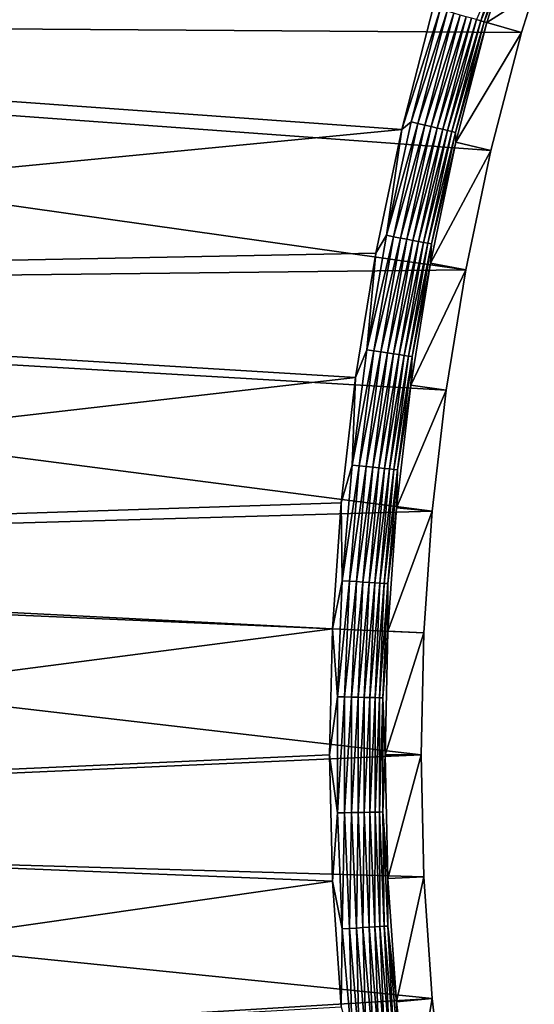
# Model space of a CAD drawing. Extents: x -320 to 320, y -695 to 695.
# Tile 25 of 169: x -212 to -172, y -323 to -248. Entities that reach past the tile are written whole.
import ezdxf

# ---------------------------------------------------------------- set-up
doc = ezdxf.new("R2010")
doc.units = 0
doc.header["$LTSCALE"] = 50.062222
for name, color, linetype in [('1', 7, 'CONTINUOUS'), ('2', 7, 'CONTINUOUS'), ('28', 7, 'CONTINUOUS'), ('29', 7, 'CONTINUOUS'), ('92', 7, 'CONTINUOUS'), ('93', 7, 'CONTINUOUS')]:
    doc.layers.add(name, color=color, linetype=linetype)

msp = doc.modelspace()

# ---------------------------------------------------------------- linework, layer by layer
at = {"layer": '1', "color": 7, "linetype": 'CONTINUOUS'}
for points in [[(-312.3, -247.623), (-313.596, -227.013), (-172.209, -245.514), (-312.3, -247.623)], [(-173.197, -248.588), (-312.3, -247.623), (-172.209, -245.514), (-173.197, -248.588)], [(-310.891, -268.224), (-312.3, -247.623), (-177.445, -266.712), (-310.891, -268.224)], [(-177.445, -266.712), (-312.3, -247.623), (-175.53, -257.601), (-177.445, -266.712)], [(-175.53, -257.601), (-312.3, -247.623), (-173.197, -248.588), (-175.53, -257.601)], [(-178.939, -275.901), (-310.891, -268.224), (-177.445, -266.712), (-178.939, -275.901)], [(-309.371, -288.818), (-310.891, -268.224), (-180.008, -285.15), (-309.371, -288.818)], [(-180.008, -285.15), (-310.891, -268.224), (-178.939, -275.901), (-180.008, -285.15)], [(-180.651, -294.438), (-309.371, -288.818), (-180.008, -285.15), (-180.651, -294.438)], [(-307.738, -309.404), (-309.371, -288.818), (-180.865, -303.745), (-307.738, -309.404)], [(-180.865, -303.745), (-309.371, -288.818), (-180.651, -294.438), (-180.865, -303.745)], [(-180.651, -313.052), (-307.738, -309.404), (-180.865, -303.745), (-180.651, -313.052)], [(-305.992, -329.98), (-307.738, -309.404), (-180.008, -322.34), (-305.992, -329.98)], [(-180.008, -322.34), (-307.738, -309.404), (-180.651, -313.052), (-180.008, -322.34)], [(-178.939, -331.589), (-305.992, -329.98), (-180.008, -322.34), (-178.939, -331.589)]]:
    msp.add_3dface(points, dxfattribs=at)
at = {"layer": '2', "color": 7, "linetype": 'CONTINUOUS'}
for points in [[(-179.929, -246.68, 11), (-305.317, -247.164, 11), (-182.342, -256.004, 11), (-179.929, -246.68, 11)], [(-305.317, -247.164, 11), (-303.912, -267.728, 11), (-182.342, -256.004, 11), (-305.317, -247.164, 11)], [(-182.342, -256.004, 11), (-303.912, -267.728, 11), (-184.324, -265.431, 11), (-182.342, -256.004, 11)], [(-184.324, -265.431, 11), (-303.912, -267.728, 11), (-185.87, -274.938, 11), (-184.324, -265.431, 11)], [(-303.912, -267.728, 11), (-302.394, -288.284, 11), (-185.87, -274.938, 11), (-303.912, -267.728, 11)], [(-185.87, -274.938, 11), (-302.394, -288.284, 11), (-186.976, -284.506, 11), (-185.87, -274.938, 11)], [(-186.976, -284.506, 11), (-302.394, -288.284, 11), (-187.641, -294.115, 11), (-186.976, -284.506, 11)], [(-302.394, -288.284, 11), (-300.764, -308.831, 11), (-187.641, -294.115, 11), (-302.394, -288.284, 11)], [(-187.641, -294.115, 11), (-300.764, -308.831, 11), (-187.862, -303.745, 11), (-187.641, -294.115, 11)], [(-187.862, -303.745, 11), (-300.764, -308.831, 11), (-187.641, -313.375, 11), (-187.862, -303.745, 11)], [(-300.764, -308.831, 11), (-299.021, -329.369, 11), (-187.641, -313.375, 11), (-300.764, -308.831, 11)], [(-187.641, -313.375, 11), (-299.021, -329.369, 11), (-186.976, -322.984, 11), (-187.641, -313.375, 11)]]:
    msp.add_3dface(points, dxfattribs=at)
at = {"layer": '28', "color": 7, "linetype": 'CONTINUOUS'}
for points in [[(-175.836, -247.84, 7.965), (-172.209, -245.514), (-174.789, -244.584, 7.965), (-175.836, -247.84, 7.965)], [(-173.197, -248.588), (-172.209, -245.514), (-175.836, -247.84, 7.965), (-173.197, -248.588)]]:
    msp.add_3dface(points, dxfattribs=at)
at = {"layer": '29', "color": 7, "linetype": 'CONTINUOUS'}
for points in [[(-173.197, -248.588), (-175.836, -247.84, 7.965), (-178.2, -256.975, 7.965), (-173.197, -248.588)], [(-175.53, -257.601), (-173.197, -248.588), (-178.2, -256.975, 7.965), (-175.53, -257.601)], [(-180.141, -266.21, 7.965), (-175.53, -257.601), (-178.2, -256.975, 7.965), (-180.141, -266.21, 7.965)], [(-177.445, -266.712), (-175.53, -257.601), (-180.141, -266.21, 7.965), (-177.445, -266.712)], [(-181.655, -275.524, 7.965), (-177.445, -266.712), (-180.141, -266.21, 7.965), (-181.655, -275.524, 7.965)], [(-178.939, -275.901), (-177.445, -266.712), (-181.655, -275.524, 7.965), (-178.939, -275.901)], [(-182.739, -284.898, 7.965), (-178.939, -275.901), (-181.655, -275.524, 7.965), (-182.739, -284.898, 7.965)], [(-180.008, -285.15), (-178.939, -275.901), (-182.739, -284.898, 7.965), (-180.008, -285.15)], [(-183.39, -294.311, 7.965), (-180.008, -285.15), (-182.739, -284.898, 7.965), (-183.39, -294.311, 7.965)], [(-180.651, -294.438), (-180.008, -285.15), (-183.39, -294.311, 7.965), (-180.651, -294.438)], [(-183.608, -303.745, 7.965), (-180.651, -294.438), (-183.39, -294.311, 7.965), (-183.608, -303.745, 7.965)], [(-180.865, -303.745), (-180.651, -294.438), (-183.608, -303.745, 7.965), (-180.865, -303.745)], [(-183.39, -313.179, 7.965), (-180.865, -303.745), (-183.608, -303.745, 7.965), (-183.39, -313.179, 7.965)], [(-180.651, -313.052), (-180.865, -303.745), (-183.39, -313.179, 7.965), (-180.651, -313.052)], [(-182.739, -322.592, 7.965), (-180.651, -313.052), (-183.39, -313.179, 7.965), (-182.739, -322.592, 7.965)], [(-180.008, -322.34), (-180.651, -313.052), (-182.739, -322.592, 7.965), (-180.008, -322.34)], [(-181.655, -331.966, 7.965), (-180.008, -322.34), (-182.739, -322.592, 7.965), (-181.655, -331.966, 7.965)], [(-178.939, -331.589), (-180.008, -322.34), (-181.655, -331.966, 7.965), (-178.939, -331.589)]]:
    msp.add_3dface(points, dxfattribs=at)
at = {"layer": '92', "color": 7, "linetype": 'CONTINUOUS'}
for points in [[(-175.32, -244.623, 8.961), (-176.625, -247.616, 9.408), (-176.304, -247.707, 8.961), (-175.32, -244.623, 8.961)], [(-175.32, -244.623, 8.961), (-176.304, -247.707, 8.961), (-175.061, -244.715, 8.476), (-175.32, -244.623, 8.961)], [(-175.061, -244.715, 8.476), (-176.304, -247.707, 8.961), (-176.039, -247.782, 8.476), (-175.061, -244.715, 8.476)], [(-175.836, -247.84, 7.965), (-174.789, -244.584, 7.965), (-176.039, -247.782, 8.476), (-175.836, -247.84, 7.965)], [(-174.789, -244.584, 7.965), (-175.061, -244.715, 8.476), (-176.039, -247.782, 8.476), (-174.789, -244.584, 7.965)]]:
    msp.add_3dface(points, dxfattribs=at)
at = {"layer": '93', "color": 7, "linetype": 'CONTINUOUS'}
for points in [[(-179.929, -246.68, 11), (-182.342, -256.004, 11), (-179.394, -246.831, 10.965), (-179.929, -246.68, 11)], [(-179.394, -246.831, 10.965), (-182.342, -256.004, 11), (-181.631, -255.412, 10.965), (-179.394, -246.831, 10.965)], [(-178.867, -246.981, 10.862), (-179.394, -246.831, 10.965), (-181.631, -255.412, 10.965), (-178.867, -246.981, 10.862)], [(-178.867, -246.981, 10.862), (-181.631, -255.412, 10.965), (-181.098, -255.539, 10.862), (-178.867, -246.981, 10.862)], [(-178.356, -247.126, 10.692), (-178.867, -246.981, 10.862), (-181.098, -255.539, 10.862), (-178.356, -247.126, 10.692)], [(-178.356, -247.126, 10.692), (-181.098, -255.539, 10.862), (-180.581, -255.662, 10.692), (-178.356, -247.126, 10.692)], [(-177.869, -247.264, 10.458), (-178.356, -247.126, 10.692), (-180.581, -255.662, 10.692), (-177.869, -247.264, 10.458)], [(-177.869, -247.264, 10.458), (-180.581, -255.662, 10.692), (-180.089, -255.779, 10.458), (-177.869, -247.264, 10.458)], [(-177.413, -247.393, 10.162), (-177.869, -247.264, 10.458), (-180.089, -255.779, 10.458), (-177.413, -247.393, 10.162)], [(-177.413, -247.393, 10.162), (-180.089, -255.779, 10.458), (-179.628, -255.889, 10.162), (-177.413, -247.393, 10.162)], [(-176.997, -247.511, 9.811), (-177.413, -247.393, 10.162), (-179.628, -255.889, 10.162), (-176.997, -247.511, 9.811)], [(-176.997, -247.511, 9.811), (-179.628, -255.889, 10.162), (-179.207, -255.989, 9.811), (-176.997, -247.511, 9.811)], [(-176.625, -247.616, 9.408), (-176.997, -247.511, 9.811), (-179.207, -255.989, 9.811), (-176.625, -247.616, 9.408)], [(-176.625, -247.616, 9.408), (-179.207, -255.989, 9.811), (-178.831, -256.079, 9.408), (-176.625, -247.616, 9.408)], [(-176.304, -247.707, 8.961), (-176.625, -247.616, 9.408), (-178.831, -256.079, 9.408), (-176.304, -247.707, 8.961)], [(-176.304, -247.707, 8.961), (-178.831, -256.079, 9.408), (-178.507, -256.156, 8.961), (-176.304, -247.707, 8.961)], [(-176.039, -247.782, 8.476), (-176.304, -247.707, 8.961), (-178.507, -256.156, 8.961), (-176.039, -247.782, 8.476)], [(-176.039, -247.782, 8.476), (-178.507, -256.156, 8.961), (-178.239, -256.22, 8.476), (-176.039, -247.782, 8.476)], [(-175.836, -247.84, 7.965), (-176.039, -247.782, 8.476), (-178.239, -256.22, 8.476), (-175.836, -247.84, 7.965)], [(-178.2, -256.975, 7.965), (-175.836, -247.84, 7.965), (-178.239, -256.22, 8.476), (-178.2, -256.975, 7.965)], [(-181.631, -255.412, 10.965), (-182.342, -256.004, 11), (-183.501, -264.08, 10.965), (-181.631, -255.412, 10.965)], [(-181.631, -255.412, 10.965), (-183.501, -264.08, 10.965), (-181.098, -255.539, 10.862), (-181.631, -255.412, 10.965)], [(-181.098, -255.539, 10.862), (-183.501, -264.08, 10.965), (-182.963, -264.185, 10.862), (-181.098, -255.539, 10.862)], [(-181.098, -255.539, 10.862), (-182.963, -264.185, 10.862), (-180.581, -255.662, 10.692), (-181.098, -255.539, 10.862)], [(-182.342, -256.004, 11), (-184.324, -265.431, 11), (-183.501, -264.08, 10.965), (-182.342, -256.004, 11)], [(-180.581, -255.662, 10.692), (-182.963, -264.185, 10.862), (-182.442, -264.286, 10.692), (-180.581, -255.662, 10.692)], [(-180.581, -255.662, 10.692), (-182.442, -264.286, 10.692), (-180.089, -255.779, 10.458), (-180.581, -255.662, 10.692)], [(-180.089, -255.779, 10.458), (-182.442, -264.286, 10.692), (-181.945, -264.382, 10.458), (-180.089, -255.779, 10.458)], [(-180.089, -255.779, 10.458), (-181.945, -264.382, 10.458), (-179.628, -255.889, 10.162), (-180.089, -255.779, 10.458)], [(-179.628, -255.889, 10.162), (-181.945, -264.382, 10.458), (-181.48, -264.472, 10.162), (-179.628, -255.889, 10.162)], [(-179.628, -255.889, 10.162), (-181.48, -264.472, 10.162), (-179.207, -255.989, 9.811), (-179.628, -255.889, 10.162)], [(-179.207, -255.989, 9.811), (-181.48, -264.472, 10.162), (-181.055, -264.554, 9.811), (-179.207, -255.989, 9.811)], [(-179.207, -255.989, 9.811), (-181.055, -264.554, 9.811), (-178.831, -256.079, 9.408), (-179.207, -255.989, 9.811)], [(-178.831, -256.079, 9.408), (-181.055, -264.554, 9.811), (-180.676, -264.627, 9.408), (-178.831, -256.079, 9.408)], [(-178.831, -256.079, 9.408), (-180.676, -264.627, 9.408), (-178.507, -256.156, 8.961), (-178.831, -256.079, 9.408)], [(-178.507, -256.156, 8.961), (-180.676, -264.627, 9.408), (-180.349, -264.691, 8.961), (-178.507, -256.156, 8.961)], [(-178.507, -256.156, 8.961), (-180.349, -264.691, 8.961), (-178.239, -256.22, 8.476), (-178.507, -256.156, 8.961)], [(-178.239, -256.22, 8.476), (-180.349, -264.691, 8.961), (-180.078, -264.743, 8.476), (-178.239, -256.22, 8.476)], [(-178.2, -256.975, 7.965), (-178.239, -256.22, 8.476), (-180.078, -264.743, 8.476), (-178.2, -256.975, 7.965)], [(-180.141, -266.21, 7.965), (-178.2, -256.975, 7.965), (-180.078, -264.743, 8.476), (-180.141, -266.21, 7.965)], [(-183.501, -264.08, 10.965), (-184.324, -265.431, 11), (-185.002, -272.82, 10.965), (-183.501, -264.08, 10.965)], [(-183.501, -264.08, 10.965), (-185.002, -272.82, 10.965), (-182.963, -264.185, 10.862), (-183.501, -264.08, 10.965)], [(-182.963, -264.185, 10.862), (-185.002, -272.82, 10.965), (-184.46, -272.901, 10.862), (-182.963, -264.185, 10.862)], [(-182.963, -264.185, 10.862), (-184.46, -272.901, 10.862), (-182.442, -264.286, 10.692), (-182.963, -264.185, 10.862)], [(-182.442, -264.286, 10.692), (-184.46, -272.901, 10.862), (-183.934, -272.98, 10.692), (-182.442, -264.286, 10.692)], [(-182.442, -264.286, 10.692), (-183.934, -272.98, 10.692), (-181.945, -264.382, 10.458), (-182.442, -264.286, 10.692)], [(-181.945, -264.382, 10.458), (-183.934, -272.98, 10.692), (-183.434, -273.055, 10.458), (-181.945, -264.382, 10.458)], [(-181.945, -264.382, 10.458), (-183.434, -273.055, 10.458), (-181.48, -264.472, 10.162), (-181.945, -264.382, 10.458)], [(-181.48, -264.472, 10.162), (-183.434, -273.055, 10.458), (-182.966, -273.125, 10.162), (-181.48, -264.472, 10.162)], [(-181.48, -264.472, 10.162), (-182.966, -273.125, 10.162), (-181.055, -264.554, 9.811), (-181.48, -264.472, 10.162)], [(-181.055, -264.554, 9.811), (-182.966, -273.125, 10.162), (-182.537, -273.19, 9.811), (-181.055, -264.554, 9.811)], [(-181.055, -264.554, 9.811), (-182.537, -273.19, 9.811), (-180.676, -264.627, 9.408), (-181.055, -264.554, 9.811)], [(-180.676, -264.627, 9.408), (-182.537, -273.19, 9.811), (-182.156, -273.247, 9.408), (-180.676, -264.627, 9.408)], [(-180.676, -264.627, 9.408), (-182.156, -273.247, 9.408), (-180.349, -264.691, 8.961), (-180.676, -264.627, 9.408)], [(-180.349, -264.691, 8.961), (-182.156, -273.247, 9.408), (-181.826, -273.296, 8.961), (-180.349, -264.691, 8.961)], [(-180.349, -264.691, 8.961), (-181.826, -273.296, 8.961), (-180.078, -264.743, 8.476), (-180.349, -264.691, 8.961)], [(-180.078, -264.743, 8.476), (-181.826, -273.296, 8.961), (-181.553, -273.337, 8.476), (-180.078, -264.743, 8.476)], [(-180.141, -266.21, 7.965), (-180.078, -264.743, 8.476), (-181.553, -273.337, 8.476), (-180.141, -266.21, 7.965)], [(-184.324, -265.431, 11), (-185.87, -274.938, 11), (-185.002, -272.82, 10.965), (-184.324, -265.431, 11)], [(-181.655, -275.524, 7.965), (-180.141, -266.21, 7.965), (-181.553, -273.337, 8.476), (-181.655, -275.524, 7.965)], [(-185.002, -272.82, 10.965), (-185.87, -274.938, 11), (-186.129, -281.616, 10.965), (-185.002, -272.82, 10.965)], [(-185.002, -272.82, 10.965), (-186.129, -281.616, 10.965), (-184.46, -272.901, 10.862), (-185.002, -272.82, 10.965)], [(-184.46, -272.901, 10.862), (-186.129, -281.616, 10.965), (-185.584, -281.674, 10.862), (-184.46, -272.901, 10.862)], [(-184.46, -272.901, 10.862), (-185.584, -281.674, 10.862), (-183.934, -272.98, 10.692), (-184.46, -272.901, 10.862)], [(-183.934, -272.98, 10.692), (-185.584, -281.674, 10.862), (-185.056, -281.73, 10.692), (-183.934, -272.98, 10.692)], [(-183.934, -272.98, 10.692), (-185.056, -281.73, 10.692), (-183.434, -273.055, 10.458), (-183.934, -272.98, 10.692)], [(-183.434, -273.055, 10.458), (-185.056, -281.73, 10.692), (-184.553, -281.784, 10.458), (-183.434, -273.055, 10.458)], [(-183.434, -273.055, 10.458), (-184.553, -281.784, 10.458), (-182.966, -273.125, 10.162), (-183.434, -273.055, 10.458)], [(-182.966, -273.125, 10.162), (-184.553, -281.784, 10.458), (-184.082, -281.834, 10.162), (-182.966, -273.125, 10.162)], [(-182.966, -273.125, 10.162), (-184.082, -281.834, 10.162), (-182.537, -273.19, 9.811), (-182.966, -273.125, 10.162)], [(-182.537, -273.19, 9.811), (-184.082, -281.834, 10.162), (-183.652, -281.88, 9.811), (-182.537, -273.19, 9.811)], [(-182.537, -273.19, 9.811), (-183.652, -281.88, 9.811), (-182.156, -273.247, 9.408), (-182.537, -273.19, 9.811)], [(-182.156, -273.247, 9.408), (-183.652, -281.88, 9.811), (-183.268, -281.921, 9.408), (-182.156, -273.247, 9.408)], [(-182.156, -273.247, 9.408), (-183.268, -281.921, 9.408), (-181.826, -273.296, 8.961), (-182.156, -273.247, 9.408)], [(-181.826, -273.296, 8.961), (-183.268, -281.921, 9.408), (-182.936, -281.956, 8.961), (-181.826, -273.296, 8.961)], [(-181.826, -273.296, 8.961), (-182.936, -281.956, 8.961), (-181.553, -273.337, 8.476), (-181.826, -273.296, 8.961)], [(-181.553, -273.337, 8.476), (-182.936, -281.956, 8.961), (-182.662, -281.986, 8.476), (-181.553, -273.337, 8.476)], [(-181.655, -275.524, 7.965), (-181.553, -273.337, 8.476), (-182.662, -281.986, 8.476), (-181.655, -275.524, 7.965)], [(-185.87, -274.938, 11), (-186.976, -284.506, 11), (-186.129, -281.616, 10.965), (-185.87, -274.938, 11)], [(-182.739, -284.898, 7.965), (-181.655, -275.524, 7.965), (-182.662, -281.986, 8.476), (-182.739, -284.898, 7.965)], [(-186.129, -281.616, 10.965), (-186.976, -284.506, 11), (-186.882, -290.452, 10.965), (-186.129, -281.616, 10.965)], [(-186.129, -281.616, 10.965), (-186.882, -290.452, 10.965), (-185.584, -281.674, 10.862), (-186.129, -281.616, 10.965)], [(-185.584, -281.674, 10.862), (-186.882, -290.452, 10.965), (-186.335, -290.486, 10.862), (-185.584, -281.674, 10.862)], [(-185.584, -281.674, 10.862), (-186.335, -290.486, 10.862), (-185.056, -281.73, 10.692), (-185.584, -281.674, 10.862)], [(-185.056, -281.73, 10.692), (-186.335, -290.486, 10.862), (-185.805, -290.52, 10.692), (-185.056, -281.73, 10.692)], [(-185.056, -281.73, 10.692), (-185.805, -290.52, 10.692), (-184.553, -281.784, 10.458), (-185.056, -281.73, 10.692)], [(-184.553, -281.784, 10.458), (-185.805, -290.52, 10.692), (-185.3, -290.553, 10.458), (-184.553, -281.784, 10.458)], [(-184.553, -281.784, 10.458), (-185.3, -290.553, 10.458), (-184.082, -281.834, 10.162), (-184.553, -281.784, 10.458)], [(-184.082, -281.834, 10.162), (-185.3, -290.553, 10.458), (-184.828, -290.583, 10.162), (-184.082, -281.834, 10.162)], [(-184.082, -281.834, 10.162), (-184.828, -290.583, 10.162), (-183.652, -281.88, 9.811), (-184.082, -281.834, 10.162)], [(-183.652, -281.88, 9.811), (-184.828, -290.583, 10.162), (-184.396, -290.61, 9.811), (-183.652, -281.88, 9.811)], [(-183.652, -281.88, 9.811), (-184.396, -290.61, 9.811), (-183.268, -281.921, 9.408), (-183.652, -281.88, 9.811)], [(-183.268, -281.921, 9.408), (-184.396, -290.61, 9.811), (-184.01, -290.635, 9.408), (-183.268, -281.921, 9.408)], [(-183.268, -281.921, 9.408), (-184.01, -290.635, 9.408), (-182.936, -281.956, 8.961), (-183.268, -281.921, 9.408)], [(-182.936, -281.956, 8.961), (-184.01, -290.635, 9.408), (-183.677, -290.656, 8.961), (-182.936, -281.956, 8.961)], [(-182.936, -281.956, 8.961), (-183.677, -290.656, 8.961), (-182.662, -281.986, 8.476), (-182.936, -281.956, 8.961)], [(-182.662, -281.986, 8.476), (-183.677, -290.656, 8.961), (-183.403, -290.674, 8.476), (-182.662, -281.986, 8.476)], [(-182.739, -284.898, 7.965), (-182.662, -281.986, 8.476), (-183.403, -290.674, 8.476), (-182.739, -284.898, 7.965)], [(-186.976, -284.506, 11), (-187.641, -294.115, 11), (-186.882, -290.452, 10.965), (-186.976, -284.506, 11)], [(-183.39, -294.311, 7.965), (-182.739, -284.898, 7.965), (-183.403, -290.674, 8.476), (-183.39, -294.311, 7.965)], [(-186.882, -290.452, 10.965), (-187.641, -294.115, 11), (-187.259, -299.311, 10.965), (-186.882, -290.452, 10.965)], [(-186.882, -290.452, 10.965), (-187.259, -299.311, 10.965), (-186.335, -290.486, 10.862), (-186.882, -290.452, 10.965)], [(-186.335, -290.486, 10.862), (-187.259, -299.311, 10.965), (-186.711, -299.323, 10.862), (-186.335, -290.486, 10.862)], [(-186.335, -290.486, 10.862), (-186.711, -299.323, 10.862), (-185.805, -290.52, 10.692), (-186.335, -290.486, 10.862)], [(-185.805, -290.52, 10.692), (-186.711, -299.323, 10.862), (-186.18, -299.334, 10.692), (-185.805, -290.52, 10.692)], [(-185.805, -290.52, 10.692), (-186.18, -299.334, 10.692), (-185.3, -290.553, 10.458), (-185.805, -290.52, 10.692)], [(-185.3, -290.553, 10.458), (-186.18, -299.334, 10.692), (-185.674, -299.345, 10.458), (-185.3, -290.553, 10.458)], [(-185.3, -290.553, 10.458), (-185.674, -299.345, 10.458), (-184.828, -290.583, 10.162), (-185.3, -290.553, 10.458)], [(-184.828, -290.583, 10.162), (-185.674, -299.345, 10.458), (-185.201, -299.355, 10.162), (-184.828, -290.583, 10.162)], [(-184.828, -290.583, 10.162), (-185.201, -299.355, 10.162), (-184.396, -290.61, 9.811), (-184.828, -290.583, 10.162)], [(-184.396, -290.61, 9.811), (-185.201, -299.355, 10.162), (-184.768, -299.364, 9.811), (-184.396, -290.61, 9.811)], [(-184.396, -290.61, 9.811), (-184.768, -299.364, 9.811), (-184.01, -290.635, 9.408), (-184.396, -290.61, 9.811)], [(-184.01, -290.635, 9.408), (-184.768, -299.364, 9.811), (-184.382, -299.372, 9.408), (-184.01, -290.635, 9.408)], [(-184.01, -290.635, 9.408), (-184.382, -299.372, 9.408), (-183.677, -290.656, 8.961), (-184.01, -290.635, 9.408)], [(-183.677, -290.656, 8.961), (-184.382, -299.372, 9.408), (-184.048, -299.379, 8.961), (-183.677, -290.656, 8.961)], [(-183.677, -290.656, 8.961), (-184.048, -299.379, 8.961), (-183.403, -290.674, 8.476), (-183.677, -290.656, 8.961)], [(-183.403, -290.674, 8.476), (-184.048, -299.379, 8.961), (-183.773, -299.385, 8.476), (-183.403, -290.674, 8.476)], [(-183.39, -294.311, 7.965), (-183.403, -290.674, 8.476), (-183.773, -299.385, 8.476), (-183.39, -294.311, 7.965)], [(-187.641, -294.115, 11), (-187.862, -303.745, 11), (-187.259, -299.311, 10.965), (-187.641, -294.115, 11)], [(-183.608, -303.745, 7.965), (-183.39, -294.311, 7.965), (-183.773, -299.385, 8.476), (-183.608, -303.745, 7.965)], [(-187.259, -299.311, 10.965), (-187.862, -303.745, 11), (-187.259, -308.179, 10.965), (-187.259, -299.311, 10.965)], [(-187.259, -299.311, 10.965), (-187.259, -308.179, 10.965), (-186.711, -299.323, 10.862), (-187.259, -299.311, 10.965)], [(-186.711, -299.323, 10.862), (-187.259, -308.179, 10.965), (-186.711, -308.167, 10.862), (-186.711, -299.323, 10.862)], [(-186.711, -299.323, 10.862), (-186.711, -308.167, 10.862), (-186.18, -299.334, 10.692), (-186.711, -299.323, 10.862)], [(-186.18, -299.334, 10.692), (-186.711, -308.167, 10.862), (-186.18, -308.156, 10.692), (-186.18, -299.334, 10.692)], [(-186.18, -299.334, 10.692), (-186.18, -308.156, 10.692), (-185.674, -299.345, 10.458), (-186.18, -299.334, 10.692)], [(-185.674, -299.345, 10.458), (-186.18, -308.156, 10.692), (-185.674, -308.145, 10.458), (-185.674, -299.345, 10.458)], [(-185.674, -299.345, 10.458), (-185.674, -308.145, 10.458), (-185.201, -299.355, 10.162), (-185.674, -299.345, 10.458)], [(-185.201, -299.355, 10.162), (-185.674, -308.145, 10.458), (-185.201, -308.135, 10.162), (-185.201, -299.355, 10.162)], [(-185.201, -299.355, 10.162), (-185.201, -308.135, 10.162), (-184.768, -299.364, 9.811), (-185.201, -299.355, 10.162)], [(-184.768, -299.364, 9.811), (-185.201, -308.135, 10.162), (-184.768, -308.126, 9.811), (-184.768, -299.364, 9.811)], [(-184.768, -299.364, 9.811), (-184.768, -308.126, 9.811), (-184.382, -299.372, 9.408), (-184.768, -299.364, 9.811)], [(-184.382, -299.372, 9.408), (-184.768, -308.126, 9.811), (-184.382, -308.118, 9.408), (-184.382, -299.372, 9.408)], [(-184.382, -299.372, 9.408), (-184.382, -308.118, 9.408), (-184.048, -299.379, 8.961), (-184.382, -299.372, 9.408)], [(-184.048, -299.379, 8.961), (-184.382, -308.118, 9.408), (-184.048, -308.111, 8.961), (-184.048, -299.379, 8.961)], [(-184.048, -299.379, 8.961), (-184.048, -308.111, 8.961), (-183.773, -299.385, 8.476), (-184.048, -299.379, 8.961)], [(-183.773, -299.385, 8.476), (-184.048, -308.111, 8.961), (-183.773, -308.105, 8.476), (-183.773, -299.385, 8.476)], [(-183.608, -303.745, 7.965), (-183.773, -299.385, 8.476), (-183.773, -308.105, 8.476), (-183.608, -303.745, 7.965)], [(-187.862, -303.745, 11), (-187.641, -313.375, 11), (-187.259, -308.179, 10.965), (-187.862, -303.745, 11)], [(-183.39, -313.179, 7.965), (-183.608, -303.745, 7.965), (-183.773, -308.105, 8.476), (-183.39, -313.179, 7.965)], [(-187.259, -308.179, 10.965), (-187.641, -313.375, 11), (-186.882, -317.038, 10.965), (-187.259, -308.179, 10.965)], [(-187.259, -308.179, 10.965), (-186.882, -317.038, 10.965), (-186.711, -308.167, 10.862), (-187.259, -308.179, 10.965)], [(-186.711, -308.167, 10.862), (-186.882, -317.038, 10.965), (-186.335, -317.004, 10.862), (-186.711, -308.167, 10.862)], [(-186.711, -308.167, 10.862), (-186.335, -317.004, 10.862), (-186.18, -308.156, 10.692), (-186.711, -308.167, 10.862)], [(-186.18, -308.156, 10.692), (-186.335, -317.004, 10.862), (-185.805, -316.97, 10.692), (-186.18, -308.156, 10.692)], [(-186.18, -308.156, 10.692), (-185.805, -316.97, 10.692), (-185.674, -308.145, 10.458), (-186.18, -308.156, 10.692)], [(-185.674, -308.145, 10.458), (-185.805, -316.97, 10.692), (-185.3, -316.937, 10.458), (-185.674, -308.145, 10.458)], [(-185.674, -308.145, 10.458), (-185.3, -316.937, 10.458), (-185.201, -308.135, 10.162), (-185.674, -308.145, 10.458)], [(-185.201, -308.135, 10.162), (-185.3, -316.937, 10.458), (-184.828, -316.907, 10.162), (-185.201, -308.135, 10.162)], [(-185.201, -308.135, 10.162), (-184.828, -316.907, 10.162), (-184.768, -308.126, 9.811), (-185.201, -308.135, 10.162)], [(-184.768, -308.126, 9.811), (-184.828, -316.907, 10.162), (-184.396, -316.88, 9.811), (-184.768, -308.126, 9.811)], [(-184.768, -308.126, 9.811), (-184.396, -316.88, 9.811), (-184.382, -308.118, 9.408), (-184.768, -308.126, 9.811)], [(-184.382, -308.118, 9.408), (-184.396, -316.88, 9.811), (-184.01, -316.855, 9.408), (-184.382, -308.118, 9.408)], [(-184.382, -308.118, 9.408), (-184.01, -316.855, 9.408), (-184.048, -308.111, 8.961), (-184.382, -308.118, 9.408)], [(-184.048, -308.111, 8.961), (-183.677, -316.834, 8.961), (-183.773, -308.105, 8.476), (-184.048, -308.111, 8.961)], [(-184.048, -308.111, 8.961), (-184.01, -316.855, 9.408), (-183.677, -316.834, 8.961), (-184.048, -308.111, 8.961)], [(-183.39, -313.179, 7.965), (-183.773, -308.105, 8.476), (-183.403, -316.816, 8.476), (-183.39, -313.179, 7.965)], [(-183.773, -308.105, 8.476), (-183.677, -316.834, 8.961), (-183.403, -316.816, 8.476), (-183.773, -308.105, 8.476)], [(-187.641, -313.375, 11), (-186.976, -322.984, 11), (-186.882, -317.038, 10.965), (-187.641, -313.375, 11)], [(-182.739, -322.592, 7.965), (-183.39, -313.179, 7.965), (-183.403, -316.816, 8.476), (-182.739, -322.592, 7.965)], [(-186.882, -317.038, 10.965), (-186.976, -322.984, 11), (-186.129, -325.874, 10.965), (-186.882, -317.038, 10.965)], [(-186.882, -317.038, 10.965), (-186.129, -325.874, 10.965), (-186.335, -317.004, 10.862), (-186.882, -317.038, 10.965)], [(-186.335, -317.004, 10.862), (-185.584, -325.816, 10.862), (-185.805, -316.97, 10.692), (-186.335, -317.004, 10.862)], [(-186.335, -317.004, 10.862), (-186.129, -325.874, 10.965), (-185.584, -325.816, 10.862), (-186.335, -317.004, 10.862)], [(-185.805, -316.97, 10.692), (-185.056, -325.76, 10.692), (-185.3, -316.937, 10.458), (-185.805, -316.97, 10.692)], [(-185.805, -316.97, 10.692), (-185.584, -325.816, 10.862), (-185.056, -325.76, 10.692), (-185.805, -316.97, 10.692)], [(-185.3, -316.937, 10.458), (-184.553, -325.706, 10.458), (-184.828, -316.907, 10.162), (-185.3, -316.937, 10.458)], [(-185.3, -316.937, 10.458), (-185.056, -325.76, 10.692), (-184.553, -325.706, 10.458), (-185.3, -316.937, 10.458)], [(-184.828, -316.907, 10.162), (-184.082, -325.656, 10.162), (-184.396, -316.88, 9.811), (-184.828, -316.907, 10.162)], [(-184.828, -316.907, 10.162), (-184.553, -325.706, 10.458), (-184.082, -325.656, 10.162), (-184.828, -316.907, 10.162)], [(-184.396, -316.88, 9.811), (-183.652, -325.61, 9.811), (-184.01, -316.855, 9.408), (-184.396, -316.88, 9.811)], [(-184.396, -316.88, 9.811), (-184.082, -325.656, 10.162), (-183.652, -325.61, 9.811), (-184.396, -316.88, 9.811)], [(-184.01, -316.855, 9.408), (-183.268, -325.569, 9.408), (-183.677, -316.834, 8.961), (-184.01, -316.855, 9.408)], [(-184.01, -316.855, 9.408), (-183.652, -325.61, 9.811), (-183.268, -325.569, 9.408), (-184.01, -316.855, 9.408)], [(-183.677, -316.834, 8.961), (-182.936, -325.534, 8.961), (-183.403, -316.816, 8.476), (-183.677, -316.834, 8.961)], [(-183.677, -316.834, 8.961), (-183.268, -325.569, 9.408), (-182.936, -325.534, 8.961), (-183.677, -316.834, 8.961)], [(-182.739, -322.592, 7.965), (-183.403, -316.816, 8.476), (-182.662, -325.504, 8.476), (-182.739, -322.592, 7.965)], [(-183.403, -316.816, 8.476), (-182.936, -325.534, 8.961), (-182.662, -325.504, 8.476), (-183.403, -316.816, 8.476)], [(-181.655, -331.966, 7.965), (-182.739, -322.592, 7.965), (-182.662, -325.504, 8.476), (-181.655, -331.966, 7.965)]]:
    msp.add_3dface(points, dxfattribs=at)

doc.saveas('drawing.dxf')
